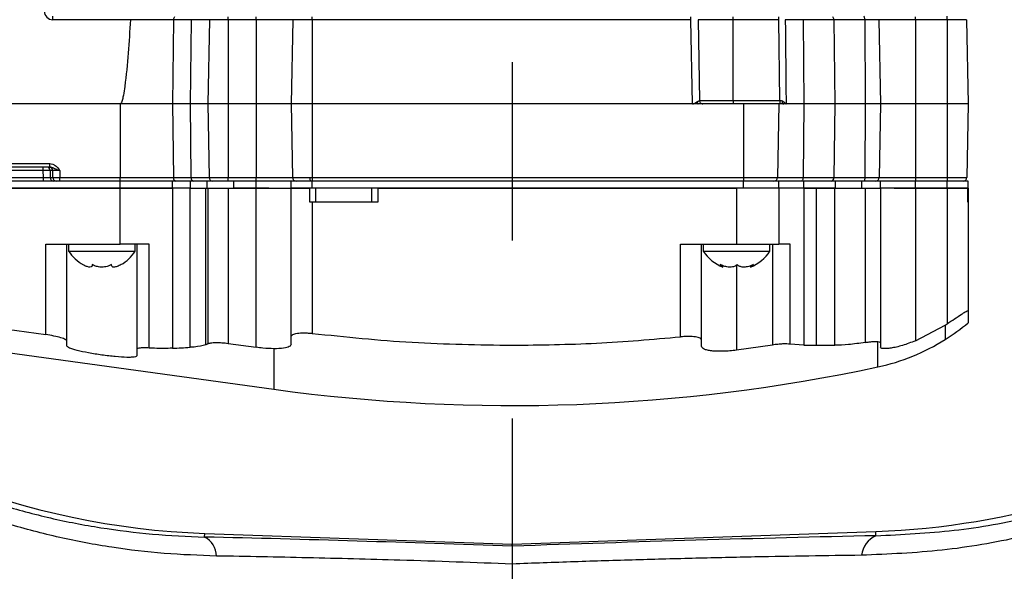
# Model space of a CAD drawing. Extents: x 0 to 8410, y 0 to 5940.
# Tile 85 of 110: x 5621 to 5761, y 4604 to 4683. Entities that reach past the tile are written whole.
import ezdxf

# ---------------------------------------------------------------- set-up
doc = ezdxf.new("R2010")
doc.units = 0
doc.header["$LTSCALE"] = 10
doc.linetypes.add('CENTERX2', pattern=[20.32, 12.7, -2.54, 2.54, -2.54])
doc.layers.get('0').update_dxf_attribs({"linetype": 'CONTINUOUS'})
doc.styles.add('SLDTEXTSTYLE0', font='TXT', dxfattribs={"width": 0.605})
doc.dimstyles.new('SLDDIMSTYLE12', dxfattribs={"dimtxt": 50, "dimasz": 50, "dimexe": 0, "dimexo": 0.0625, "dimgap": 12.5, "dimtad": 1, "dimdec": 1, "dimrnd": 1e-09, "dimzin": 12, "dimtxsty": 'SLDTEXTSTYLE0', "dimsah": 1, "dimcen": 0.09, "dimazin": 3, "dimtfac": 1, "dimtofl": 0, "dimtmove": 0, "dimatfit": 3, "dimtolj": 1, "dimtzin": 12})

# ---------------------------------------------------------------- blocks, each defined once
blk = doc.blocks.new('_D_20')
at = {"color": 7, "linetype": 'CONTINUOUS'}
for p, q in [((5434.08, 4679.45), (5434.08, 5337.99)), ((5691.08, 5255.51), (5691.08, 5337.99)), ((5434.08, 5322.99), (5691.08, 5322.99))]:
    blk.add_line(p, q, dxfattribs=at)
for points in [[(5434.08, 5322.99), (5484.08, 5315.49), (5484.08, 5330.49)], [(5691.08, 5322.99), (5641.08, 5330.49), (5641.08, 5315.49)]]:
    blk.add_solid(points, dxfattribs=at)
at = {"color": 7, "linetype": 'CONTINUOUS', "insert": (5505.29, 5387.45), "char_height": 50, "attachment_point": 1, "style": 'SLDTEXTSTYLE0'}
blk.add_mtext('257', dxfattribs=at)

msp = doc.modelspace()

# ---------------------------------------------------------------- linework, layer by layer
at = {"color": 7, "linetype": 'CENTERX2'}
msp.add_line((5691.080933, 5235.505024), (5691.080933, 4186.587452), dxfattribs=at)
at = {"color": 8, "linetype": 'CONTINUOUS'}
for p, q in [((5625.599769, 4682.75732), (5625.599769, 4683.252873)), ((5636.638158, 4682.75732), (5625.599769, 4682.75732)), ((5642.78903, 4682.761612), (5636.638296, 4682.761612)), ((5642.78903, 4682.761612), (5642.632795, 4670.752945)), ((5645.295688, 4682.761612), (5642.78903, 4682.761612)), ((5645.295688, 4682.761612), (5645.147563, 4670.752945)), ((5647.898891, 4682.761612), (5645.295688, 4682.761612)), ((5647.898891, 4682.761612), (5647.697319, 4670.752945)), ((5650.582248, 4682.761612), (5647.898891, 4682.761612)), ((5650.582248, 4682.761612), (5650.582248, 4683.152976)), ((5650.582248, 4682.761612), (5650.582248, 4670.752945)), ((5654.580933, 4682.761612), (5650.582248, 4682.761612)), ((5654.580933, 4682.761612), (5654.580933, 4683.152976)), ((5654.580933, 4682.761612), (5654.580933, 4670.752945)), ((5659.790547, 4682.761612), (5654.580933, 4682.761612)), ((5662.580933, 4682.761612), (5659.790547, 4682.761612)), ((5662.580933, 4682.761612), (5662.580933, 4683.152976)), ((5662.580933, 4682.761612), (5662.580933, 4670.752945)), ((5716.571472, 4682.761612), (5662.580933, 4682.761612)), ((5716.571472, 4682.761612), (5716.571472, 4683.152976)), ((5716.781085, 4670.752945), (5716.571472, 4682.761612)), ((5722.580933, 4682.761612), (5717.571319, 4682.761612)), ((5722.580933, 4682.761612), (5722.580933, 4683.152976)), ((5722.580933, 4671.244206), (5722.580933, 4682.761612)), ((5729.118136, 4682.761612), (5722.580933, 4682.761612)), ((5729.118136, 4682.761612), (5729.118136, 4683.152976)), ((5729.241424, 4671.244206), (5729.118136, 4682.761612)), ((5732.546781, 4682.761612), (5730.006785, 4682.761612)), ((5732.546781, 4682.761612), (5732.680933, 4670.752945)), ((5736.923077, 4682.761612), (5732.546781, 4682.761612)), ((5736.923077, 4682.761612), (5737.071389, 4670.752945)), ((5741.346338, 4682.761612), (5736.923077, 4682.761612)), ((5741.346338, 4682.761612), (5741.403834, 4670.752945)), ((5743.37132, 4682.761612), (5741.346338, 4682.761612)), ((5748.580934, 4682.761612), (5743.37132, 4682.761612)), ((5748.580934, 4682.761612), (5748.580934, 4683.152976)), ((5748.580934, 4682.761612), (5748.580934, 4670.752945)), ((5753.080932, 4682.761612), (5748.580934, 4682.761612)), ((5753.080932, 4682.761612), (5753.080932, 4683.252873)), ((5753.080932, 4682.761612), (5753.080932, 4670.752945)), ((5755.871323, 4682.761612), (5753.080932, 4682.761612)), ((5635.179234, 4670.752945), (5635.179234, 4660.244169)), ((5642.632795, 4670.752945), (5642.769513, 4660.244169)), ((5645.147563, 4670.752945), (5645.277185, 4660.244169)), ((5647.697319, 4670.752945), (5647.873712, 4660.244169)), ((5650.582248, 4670.752945), (5650.582248, 4660.244169)), ((5654.580933, 4670.752945), (5654.580933, 4660.244169)), ((5662.580933, 4670.752945), (5662.580933, 4660.244169)), ((5717.772358, 4671.244206), (5722.580933, 4671.244206)), ((5722.580933, 4671.244206), (5722.580933, 4670.752945)), ((5722.580933, 4671.244206), (5729.241424, 4671.244206)), ((5724.080932, 4670.752945), (5724.080932, 4660.244169)), ((5732.680933, 4670.752945), (5732.563538, 4660.244169)), ((5737.071389, 4670.752945), (5736.941603, 4660.244169)), ((5741.403834, 4670.752945), (5741.35352, 4660.244169)), ((5748.580934, 4670.752945), (5748.580934, 4660.244169)), ((5753.080932, 4670.752945), (5753.080932, 4660.244169)), ((5617.000428, 4662.244144), (5625.161437, 4662.244144)), ((5625.161437, 4661.752882), (5625.161437, 4662.244144)), ((5624.219862, 4661.261621), (5617.942003, 4661.261621)), ((5624.219862, 4661.261621), (5624.219862, 4661.752882)), ((5624.234763, 4660.244169), (5624.219862, 4661.261621)), ((5625.5846, 4661.261621), (5625.204523, 4661.261621)), ((5625.204523, 4661.261621), (5625.219424, 4660.244169)), ((5625.599501, 4660.244169), (5625.5846, 4661.261621)), ((5626.569261, 4661.261621), (5626.584162, 4660.244169)), ((5617.927102, 4660.244169), (5624.234763, 4660.244169)), ((5624.234763, 4659.752908), (5624.234763, 4660.244169)), ((5625.219424, 4660.244169), (5625.599501, 4660.244169)), ((5626.584162, 4660.244169), (5635.179234, 4660.244169)), ((5626.584162, 4659.752908), (5626.584162, 4660.244169)), ((5635.179234, 4660.244169), (5642.769513, 4660.244169)), ((5635.179234, 4659.752908), (5635.179234, 4660.244169)), ((5635.179252, 4658.75298), (5635.179252, 4659.752908)), ((5642.632813, 4658.75298), (5642.632813, 4659.752908)), ((5642.769513, 4660.244169), (5645.277185, 4660.244169)), ((5645.234724, 4658.75298), (5645.234724, 4659.752908)), ((5645.277185, 4660.244169), (5647.873712, 4660.244169)), ((5647.609671, 4658.75298), (5647.609671, 4659.752908)), ((5647.873712, 4660.244169), (5650.582248, 4660.244169)), ((5650.582248, 4660.244169), (5654.580933, 4660.244169)), ((5650.582248, 4659.752908), (5650.582248, 4660.244169)), ((5651.380957, 4658.75298), (5651.380957, 4659.752908)), ((5654.580933, 4660.244169), (5659.764362, 4660.244169)), ((5654.580933, 4659.752908), (5654.580933, 4660.244169)), ((5654.580959, 4658.75298), (5654.580959, 4659.752908)), ((5659.764362, 4660.244169), (5662.248372, 4660.244169)), ((5662.248372, 4660.244169), (5662.580933, 4660.244169)), ((5662.580933, 4660.244169), (5724.080932, 4660.244169)), ((5662.580933, 4660.244169), (5662.580933, 4659.752908)), ((5662.580964, 4658.75298), (5662.580964, 4659.752908)), ((5724.080932, 4660.244169), (5728.897502, 4660.244169)), ((5724.080932, 4660.244169), (5724.080932, 4659.752908)), ((5724.080966, 4658.75298), (5724.080966, 4659.752908)), ((5728.897502, 4660.244169), (5732.563538, 4660.244169)), ((5732.563538, 4660.244169), (5736.941603, 4660.244169)), ((5732.680955, 4658.75298), (5732.680955, 4659.752908)), ((5736.941603, 4660.244169), (5741.35352, 4660.244169)), ((5737.158314, 4658.75298), (5737.158314, 4659.752908)), ((5740.914148, 4658.75298), (5740.914148, 4659.752908)), ((5741.35352, 4660.244169), (5743.397501, 4660.244169)), ((5743.397501, 4660.244169), (5748.580934, 4660.244169)), ((5748.580934, 4660.244169), (5748.580934, 4659.752908)), ((5748.580934, 4660.244169), (5753.080932, 4660.244169)), ((5748.580949, 4658.75298), (5748.580949, 4659.752908)), ((5753.080932, 4660.244169), (5755.897504, 4660.244169)), ((5753.080932, 4660.244169), (5753.080932, 4659.752908)), ((5753.080947, 4658.75298), (5753.080947, 4659.752908)), ((5635.179234, 4650.752964), (5635.179234, 4658.75298)), ((5647.397437, 4636.420074), (5647.397437, 4658.75298)), ((5647.697282, 4658.75298), (5647.697282, 4636.561933)), ((5650.582214, 4658.75298), (5650.582214, 4636.619749)), ((5654.580915, 4636.056128), (5654.580915, 4658.75298)), ((5723.080934, 4658.75298), (5723.080934, 4650.752964)), ((5732.680933, 4658.75298), (5732.680933, 4636.350694)), ((5741.403812, 4658.75298), (5741.403812, 4636.743608)), ((5748.580915, 4658.75298), (5748.580915, 4636.993589)), ((5753.080932, 4658.75298), (5753.080932, 4639.410319)), ((5662.580914, 4656.752887), (5662.580914, 4638.039055)), ((5624.580895, 4637.864056), (5624.580895, 4650.752964)), ((5639.3267, 4635.955873), (5639.3267, 4650.752964)), ((5715.080896, 4637.546721), (5715.080896, 4650.752964)), ((5728.209377, 4650.752964), (5728.209377, 4636.383357)), ((5730.718189, 4636.485877), (5730.718189, 4650.752964)), ((5723.080897, 4647.772136), (5723.080897, 4635.650101)), ((5752.807514, 4639.234843), (5752.807514, 4637.16382)), ((5657.080938, 4635.850134), (5657.080938, 4630.075636)), ((5743.232341, 4633.252921), (5743.232341, 4636.870327)), ((5647.22417, 4609.009686), (5647.241988, 4609.519901)), ((5742.941228, 4609.187903), (5742.919878, 4609.799328))]:
    msp.add_line(p, q, dxfattribs=at)
at = {"color": 7, "linetype": 'CONTINUOUS'}
for p, q in [((5636.638296, 4682.761612), (5636.638158, 4682.75732)), ((5659.790547, 4682.761612), (5659.580932, 4670.752945)), ((5717.571319, 4682.761612), (5717.772358, 4671.244206)), ((5743.37132, 4682.761612), (5743.580931, 4670.752945)), ((5755.871323, 4682.761612), (5756.08093, 4670.752945)), ((5635.179234, 4670.752945), (5608.619933, 4670.752945)), ((5642.632795, 4670.752945), (5635.179234, 4670.752945)), ((5645.147563, 4670.752945), (5642.632795, 4670.752945)), ((5647.697319, 4670.752945), (5645.147563, 4670.752945)), ((5650.582248, 4670.752945), (5647.697319, 4670.752945)), ((5654.580933, 4670.752945), (5650.582248, 4670.752945)), ((5659.580932, 4670.752945), (5654.580933, 4670.752945)), ((5662.580933, 4670.752945), (5659.580932, 4670.752945)), ((5659.580932, 4670.752945), (5659.764362, 4660.244169)), ((5716.781085, 4670.752945), (5662.580933, 4670.752945)), ((5717.613955, 4670.752945), (5716.781085, 4670.752945)), ((5724.080932, 4670.752945), (5717.613955, 4670.752945)), ((5729.080931, 4670.752945), (5724.080932, 4670.752945)), ((5729.080931, 4670.752945), (5728.897502, 4660.244169)), ((5729.752728, 4670.752945), (5729.080931, 4670.752945)), ((5730.140613, 4670.752945), (5729.752728, 4670.752945)), ((5732.680933, 4670.752945), (5730.140613, 4670.752945)), ((5737.071389, 4670.752945), (5732.680933, 4670.752945)), ((5741.403834, 4670.752945), (5737.071389, 4670.752945)), ((5743.580931, 4670.752945), (5741.403834, 4670.752945)), ((5743.580931, 4670.752945), (5743.397501, 4660.244169)), ((5748.580934, 4670.752945), (5743.580931, 4670.752945)), ((5753.080932, 4670.752945), (5748.580934, 4670.752945)), ((5756.08093, 4670.752945), (5753.080932, 4670.752945)), ((5756.08093, 4670.752945), (5755.897504, 4660.244169)), ((5625.161437, 4661.752882), (5617.000428, 4661.752882)), ((5635.179252, 4659.752908), (5614.080955, 4659.752908)), ((5642.632813, 4659.752908), (5635.179252, 4659.752908)), ((5645.234724, 4659.752908), (5642.632813, 4659.752908)), ((5647.609671, 4659.752908), (5645.234724, 4659.752908)), ((5651.380957, 4659.752908), (5647.609671, 4659.752908)), ((5654.580959, 4659.752908), (5651.380957, 4659.752908)), ((5659.580962, 4659.752908), (5654.580959, 4659.752908)), ((5659.580962, 4658.75298), (5659.580962, 4659.752908)), ((5662.580964, 4659.752908), (5659.580962, 4659.752908)), ((5724.080966, 4659.752908), (5662.580964, 4659.752908)), ((5729.080961, 4659.752908), (5724.080966, 4659.752908)), ((5729.080961, 4658.75298), (5729.080961, 4659.752908)), ((5732.680955, 4659.752908), (5729.080961, 4659.752908)), ((5737.158314, 4659.752908), (5732.680955, 4659.752908)), ((5740.914148, 4659.752908), (5737.158314, 4659.752908)), ((5743.580953, 4659.752908), (5740.914148, 4659.752908)), ((5743.58095, 4658.75298), (5743.58095, 4659.752908)), ((5748.580949, 4659.752908), (5743.58095, 4659.752908)), ((5743.580953, 4658.75298), (5743.580953, 4659.752908)), ((5753.080947, 4659.752908), (5748.580949, 4659.752908)), ((5756.080945, 4659.752908), (5753.080947, 4659.752908)), ((5756.080945, 4658.75298), (5756.080945, 4659.752908)), ((5635.179252, 4658.75298), (5614.080955, 4658.75298)), ((5614.295264, 4658.75298), (5635.179234, 4658.75298)), ((5635.179234, 4658.75298), (5642.632795, 4658.75298)), ((5642.632813, 4658.75298), (5635.179252, 4658.75298)), ((5642.632795, 4658.75298), (5642.632795, 4635.917368)), ((5642.632795, 4658.75298), (5642.632813, 4658.75298)), ((5645.234724, 4658.75298), (5642.632813, 4658.75298)), ((5645.147563, 4636.056008), (5645.147563, 4658.75298)), ((5645.147563, 4658.75298), (5647.397437, 4658.75298)), ((5647.397437, 4658.75298), (5647.697282, 4658.75298)), ((5647.697282, 4658.75298), (5650.582214, 4658.75298)), ((5650.582214, 4658.75298), (5654.580915, 4658.75298)), ((5654.580959, 4658.75298), (5651.380957, 4658.75298)), ((5654.580915, 4658.75298), (5659.580913, 4658.75298)), ((5656.37719, 4658.75298), (5654.580959, 4658.75298)), ((5659.580913, 4637.620153), (5659.580913, 4658.75298)), ((5659.580913, 4658.75298), (5662.226713, 4658.75298)), ((5662.580964, 4658.75298), (5659.580962, 4658.75298)), ((5662.226713, 4656.752887), (5662.226713, 4658.75298)), ((5662.226713, 4658.75298), (5662.226723, 4658.75298)), ((5724.080966, 4658.75298), (5662.580964, 4658.75298)), ((5663.080932, 4656.752887), (5663.080932, 4658.75298)), ((5671.080933, 4656.752887), (5671.080933, 4658.75298)), ((5671.941158, 4658.75298), (5671.94117, 4658.75298)), ((5671.94117, 4658.75298), (5671.94117, 4656.752887)), ((5671.94117, 4658.75298), (5723.080934, 4658.75298)), ((5729.080961, 4658.75298), (5724.080966, 4658.75298)), ((5729.080931, 4658.75298), (5729.080931, 4650.752964)), ((5732.680955, 4658.75298), (5729.080961, 4658.75298)), ((5732.680933, 4658.75298), (5734.414266, 4658.75298)), ((5737.158314, 4658.75298), (5732.680955, 4658.75298)), ((5734.414266, 4658.75298), (5734.414266, 4636.350694)), ((5734.414266, 4658.75298), (5737.071351, 4658.75298)), ((5737.071351, 4636.350694), (5737.071351, 4658.75298)), ((5737.071351, 4658.75298), (5741.403812, 4658.75298)), ((5741.403812, 4658.75298), (5743.580912, 4658.75298)), ((5743.580912, 4658.75298), (5743.580912, 4636.707726)), ((5748.580949, 4658.75298), (5743.58095, 4658.75298)), ((5745.526017, 4658.75298), (5748.580915, 4658.75298)), ((5748.580915, 4658.75298), (5753.080932, 4658.75298)), ((5753.080947, 4658.75298), (5748.580949, 4658.75298)), ((5753.080932, 4658.75298), (5756.059949, 4658.75298)), ((5756.080945, 4658.75298), (5753.080947, 4658.75298)), ((5756.059949, 4656.752887), (5756.059949, 4658.75298)), ((5756.08093, 4658.75298), (5756.08093, 4656.752887)), ((5662.580914, 4656.752887), (5662.226713, 4656.752887)), ((5671.94117, 4656.752887), (5662.580914, 4656.752887)), ((5756.08093, 4656.752887), (5756.059949, 4656.752887)), ((5756.08093, 4656.752887), (5756.08093, 4641.254129)), ((5624.580895, 4650.752964), (5635.179234, 4650.752964)), ((5627.580893, 4636.964979), (5627.580893, 4650.752964)), ((5627.830898, 4650.752964), (5627.830898, 4649.752917)), ((5627.830898, 4649.752917), (5632.580896, 4649.752917)), ((5632.580896, 4649.752917), (5637.330894, 4649.752917)), ((5639.3267, 4650.752964), (5635.179234, 4650.752964)), ((5637.330894, 4649.752917), (5637.330894, 4650.752964)), ((5637.580895, 4650.752964), (5637.580895, 4635.754051)), ((5715.080896, 4650.752964), (5723.080934, 4650.752964)), ((5718.080896, 4637.072625), (5718.080896, 4650.752964)), ((5718.330895, 4650.752964), (5718.330895, 4649.752917)), ((5718.330895, 4649.752917), (5727.830895, 4649.752917)), ((5727.830895, 4649.752917), (5727.830895, 4650.752964)), ((5721.112943, 4647.486868), (5721.112943, 4647.700491)), ((5725.048849, 4647.679749), (5725.048849, 4647.486868)), ((5614.295264, 4639.300408), (5624.580895, 4637.864056)), ((5748.580915, 4636.993589), (5752.807514, 4639.234843)), ((5752.807514, 4639.234843), (5753.080932, 4639.410319)), ((5602.716458, 4637.563529), (5657.080938, 4630.075636)), ((5627.580893, 4636.249723), (5627.580893, 4636.964979)), ((5659.580913, 4636.503043), (5659.580913, 4637.620153)), ((5718.080896, 4636.197987), (5718.080896, 4637.072625)), ((5637.580895, 4635.754051), (5637.580895, 4634.860339)), ((5647.697282, 4636.561933), (5647.397437, 4636.420074)), ((5650.582214, 4636.619749), (5654.580915, 4636.056128)), ((5728.209377, 4636.383357), (5723.080897, 4635.650101)), ((5732.680933, 4636.350694), (5730.718226, 4636.485877)), ((5732.680933, 4636.350694), (5734.414266, 4636.350694)), ((5734.414266, 4636.350694), (5737.071351, 4636.350694)), ((5743.580912, 4636.707726), (5743.580912, 4636.069956)), ((5647.241988, 4609.519901), (5691.080933, 4607.989016)), ((5691.080933, 4607.989016), (5742.919878, 4609.799328)), ((5691.080933, 4607.700648), (5691.080933, 4607.989016))]:
    msp.add_line(p, q, dxfattribs=at)
at = {"color": 8, "linetype": 'CONTINUOUS', "flags": 128}
for points in [[(5730.006785, 4682.761612), (5730.023501, 4681.253376), (5730.112587, 4673.25491), (5730.140613, 4670.752945)], [(5741.346338, 4682.761612), (5741.343298, 4682.857933), (5741.335222, 4682.95032), (5741.322407, 4683.035197), (5741.305337, 4683.109584), (5741.284658, 4683.1705), (5741.261141, 4683.21568), (5741.235671, 4683.243575), (5741.20921, 4683.252873)], [(5732.563538, 4660.244169), (5732.556448, 4660.147848), (5732.537598, 4660.05558), (5732.507699, 4659.970584), (5732.467876, 4659.896317), (5732.419622, 4659.835401), (5732.364752, 4659.790101), (5732.30533, 4659.762325), (5732.243587, 4659.752908)], [(5741.35352, 4660.244169), (5741.35048, 4660.147848), (5741.342404, 4660.05558), (5741.329589, 4659.970584), (5741.31252, 4659.896317), (5741.291841, 4659.835401), (5741.268323, 4659.790101), (5741.242853, 4659.762325), (5741.216389, 4659.752908)]]:
    msp.add_lwpolyline(points, dxfattribs=at)
at = {"color": 8, "linetype": 'CONTINUOUS'}
for centre, radius, start, end in [((5625.599767, 4684.007288), 1.25, 181, 270), ((5643.345949, 4682.772984), 0.557035, 135.93791338, 181.1697937), ((5736.351136, 4682.775442), 0.572109, 358.61484643, 42.28498157), ((5624.708573, 4661.256923), 0.495972, 0.54268929, 89.58230448), ((5625.088657, 4661.25693), 0.495965, 0.54184171, 89.58228499), ((5625.715489, 4660.248981), 0.496088, 180.55578738, 269.56833932), ((5626.095573, 4660.248989), 0.496095, 180.55663502, 269.56835875), ((5643.21493, 4660.19507), 0.448115, 173.70960449, 260.6510783), ((5645.71695, 4660.187759), 0.443368, 172.69040866, 258.75161727), ((5648.364015, 4660.243119), 0.490304, 179.87723538, 268.88344876), ((5663.326907, 4660.124583), 1.085144, 173.6729799, 200.0300075), ((5736.50172, 4660.187922), 0.443465, 281.20359233, 7.28682475), ((5645.626385, 4606.117144), 3.3045, 3.15863945, 61.08457171), ((5744.32103, 4606.012464), 3.462264, 113.48605674, 173.4688405)]:
    msp.add_arc(centre, radius, start, end, dxfattribs=at)
at = {"color": 7, "linetype": 'CONTINUOUS'}
for centre, radius, start, end in [((5660.264287, 4660.252925), 0.5, 181, 270), ((5728.397578, 4660.252925), 0.5, 270, 359), ((5742.897578, 4660.252925), 0.5, 270, 359), ((5755.397578, 4660.252925), 0.5, 270, 359), ((5632.84573, 4653.047077), 6, 213.30017696, 241.04858119), ((5632.316062, 4653.047077), 6, 299.79906587, 326.69982304), ((5723.34573, 4653.047077), 6, 213.30017696, 248.0654022), ((5722.816062, 4653.047077), 6, 291.98758393, 326.69982304), ((5736.846159, 4662.565323), 30, 302.1437435, 309.87816923), ((5651.080933, 4719.452925), 110, 228.43468752, 268), ((5737.16358, 4661.788176), 29.173454, 282.00654483, 302.42795443), ((5691.080937, 4877.752886), 250, 262.18355099, 282.04065045), ((5739.080933, 4719.732291), 110, 272, 301.96401055)]:
    msp.add_arc(centre, radius, start, end, dxfattribs=at)
at = {"color": 8, "linetype": 'CONTINUOUS'}
for centre, major_axis, ratio, start_param, end_param in [((5624.219735, 4661.252925), (1, 0.007322), 0.0087247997, 0.1745968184, 1.5706046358), ((5626.569642, 4661.252925), (1.000215, -0.007324), 0.0087210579, 1.5712435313, 2.9672513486), ((5624.234382, 4660.252925), (1.000215, -0.007324), 0.0087210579, 4.7128361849, 6.1088440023), ((5626.584289, 4660.252925), (1, 0.007322), 0.0087247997, 3.3161894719, 4.7121972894), ((5691.690478, 4598.208099), (184.82566, -6.706164), 0.0511733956, 1.5759510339, 1.8156213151), ((5690.471387, 4598.208099), (184.82566, 6.706164), 0.0511733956, 1.2810932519, 1.5656416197)]:
    msp.add_ellipse(centre, major_axis=major_axis, ratio=ratio, start_param=start_param, end_param=end_param, dxfattribs=at)
at = {"color": 7, "linetype": 'CONTINUOUS'}
msp.add_ellipse((5631.746527, 4877.752925), major_axis=(0, 242.104334), ratio=0.954556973, start_param=3.1887159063, end_param=3.1996126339, dxfattribs=at)
for points, knots in [([(5636.638158, 4682.75732), (5636.542436, 4681.16745), (5636.351037, 4677.988456), (5636.006258, 4674.404816), (5635.697473, 4672.200764), (5635.517284, 4671.402753), (5635.415085, 4670.973125), (5635.261462, 4670.788461), (5635.222117, 4670.759928), (5635.192061, 4670.753257), (5635.180497, 4670.752976), (5635.179234, 4670.752945)], [0, 0, 0, 0, 0.392255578, 0.7843272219, 0.8884766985, 0.9381123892, 0.9880402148, 0.9925712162, 0.9971496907, 0.9996887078, 1, 1, 1, 1]), ([(5716.781085, 4670.752945), (5716.826921, 4670.762489), (5716.948666, 4670.787838), (5717.167728, 4670.910752), (5717.320755, 4670.999194), (5717.416112, 4671.054306)], [0, 0, 0, 0, 0.1853776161, 0.4923769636, 1, 1, 1, 1]), ([(5717.772358, 4671.244206), (5717.780822, 4671.179526), (5717.797744, 4671.050217), (5717.913877, 4670.888205), (5718.077879, 4670.774923), (5718.207486, 4670.76027), (5718.272281, 4670.752945)], [0, 0, 0, 0, 0.2500781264, 0.4999604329, 0.7500093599, 1, 1, 1, 1]), ([(5729.600006, 4671.170893), (5729.658055, 4671.142714), (5729.7167, 4671.114246), (5729.771321, 4671.067674), (5729.785675, 4671.056563), (5729.836965, 4671.013056), (5729.9386, 4670.922296), (5730.036517, 4670.826237), (5730.106756, 4670.764198), (5730.130655, 4670.756255), (5730.140613, 4670.752945)], [0, 0, 0, 0, 0.2455392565, 0.2480586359, 0.2668391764, 0.3179642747, 0.509215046, 0.8192653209, 0.9246905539, 1, 1, 1, 1]), ([(5729.709693, 4670.759978), (5729.724472, 4670.759042), (5729.75547, 4670.757077), (5729.782208, 4670.754364), (5729.796198, 4670.752945)], [0, 0, 0, 0, 0.4767354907, 1, 1, 1, 1]), ([(5723.080934, 4650.752964), (5723.867149, 4650.752964), (5725.439563, 4650.752964), (5727.422944, 4650.752964), (5728.810303, 4650.752964), (5728.990725, 4650.752964), (5729.080931, 4650.752964)], [0, 0, 0, 0, 0.2500021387, 0.4999992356, 0.75001299, 1, 1, 1, 1]), ([(5730.718226, 4650.752964), (5730.245052, 4650.752964), (5729.298755, 4650.752964), (5729.153537, 4650.752964), (5729.080931, 4650.752964)], [0, 0, 0, 0, 0.5000276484, 1, 1, 1, 1]), ([(5631.205895, 4647.859516), (5631.202214, 4647.755913), (5631.194795, 4647.547063), (5630.924656, 4647.448976), (5630.508759, 4647.529275), (5630.125329, 4647.69381), (5629.894608, 4647.823659), (5629.830894, 4647.859516)], [0, 0, 0, 0, 0.2469062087, 0.4977275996, 0.7104241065, 0.9200340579, 1, 1, 1, 1]), ([(5633.955897, 4647.859516), (5633.755751, 4647.755913), (5633.352282, 4647.547062), (5632.622866, 4647.448978), (5631.944223, 4647.529269), (5631.489402, 4647.693827), (5631.267249, 4647.823659), (5631.205895, 4647.859516)], [0, 0, 0, 0, 0.2469205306, 0.4977589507, 0.7104378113, 0.9200292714, 1, 1, 1, 1]), ([(5635.330894, 4647.859516), (5635.134439, 4647.755915), (5634.738478, 4647.547103), (5634.278992, 4647.448969), (5634.016352, 4647.529277), (5633.944966, 4647.693803), (5633.953532, 4647.823658), (5633.955897, 4647.859516)], [0, 0, 0, 0, 0.2469545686, 0.4977452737, 0.7104397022, 0.9200418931, 1, 1, 1, 1]), ([(5723.152847, 4647.859516), (5723.030066, 4647.755914), (5722.782567, 4647.547075), (5722.193735, 4647.448972), (5721.554993, 4647.529283), (5721.069383, 4647.693824), (5720.808238, 4647.823659), (5720.736117, 4647.859516)], [0, 0, 0, 0, 0.2469453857, 0.4977880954, 0.710435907, 0.9200301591, 1, 1, 1, 1]), ([(5720.736117, 4647.859516), (5720.838418, 4647.759276), (5721.044651, 4647.557194), (5721.149809, 4647.450124), (5721.106343, 4647.483011), (5721.103137, 4647.485437)], [0, 0, 0, 0, 0.4768977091, 0.9614079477, 1, 1, 1, 1]), ([(5725.497627, 4647.859516), (5725.268805, 4647.755914), (5724.807543, 4647.54707), (5724.12854, 4647.448972), (5723.596063, 4647.529287), (5723.302466, 4647.69381), (5723.185223, 4647.823659), (5723.152847, 4647.859516)], [0, 0, 0, 0, 0.2469214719, 0.4977469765, 0.7104184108, 0.9200328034, 1, 1, 1, 1]), ([(5725.05897, 4647.485676), (5725.079028, 4647.49937), (5725.120975, 4647.528007), (5725.314698, 4647.694484), (5725.458043, 4647.823805), (5725.497627, 4647.859516)], [0, 0, 0, 0, 0.3987957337, 0.833981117, 1, 1, 1, 1]), ([(5753.080932, 4639.410319), (5753.441549, 4639.645902), (5754.162428, 4640.116836), (5754.986042, 4640.668348), (5755.518212, 4641.011291), (5755.831929, 4641.199429), (5756.041325, 4641.298162), (5756.06784, 4641.268684), (5756.08093, 4641.254129)], [0, 0, 0, 0, 0.249886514, 0.499525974, 0.6313923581, 0.749887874, 0.8765148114, 1, 1, 1, 1]), ([(5756.08093, 4641.254129), (5756.08093, 4640.75507), (5756.08093, 4639.756954), (5756.08093, 4639.614397), (5756.08093, 4639.543119)], [0, 0, 0, 0, 0.5000018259, 1, 1, 1, 1]), ([(5627.580893, 4636.964979), (5627.535251, 4637.032574), (5627.443952, 4637.167786), (5626.752287, 4637.423485), (5625.766755, 4637.675376), (5624.97616, 4637.801166), (5624.580895, 4637.864056)], [0, 0, 0, 0, 0.2499699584, 0.500016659, 0.7500286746, 1, 1, 1, 1]), ([(5659.580913, 4637.620153), (5659.623608, 4637.714611), (5659.708968, 4637.903464), (5660.283697, 4638.052848), (5660.891112, 4638.111247), (5661.416573, 4638.121789), (5661.986903, 4638.100699), (5662.381626, 4638.059736), (5662.580914, 4638.039055)], [0, 0, 0, 0, 0.2494957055, 0.4988298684, 0.6249582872, 0.7494155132, 0.8734846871, 1, 1, 1, 1]), ([(5662.580914, 4638.039055), (5667.318417, 4637.546631), (5676.793421, 4636.561784), (5686.318432, 4636.421057), (5691.080937, 4636.350694)], [0, 0, 0, 0, 0.50000008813, 1, 1, 1, 1]), ([(5691.080937, 4636.350694), (5695.088379, 4636.400573), (5703.103262, 4636.500331), (5711.088352, 4637.197924), (5715.080896, 4637.546721)], [0, 0, 0, 0, 0.5000001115, 1, 1, 1, 1]), ([(5718.080896, 4637.072625), (5718.038145, 4637.167653), (5717.952663, 4637.357661), (5717.378714, 4637.517292), (5716.771785, 4637.587148), (5716.246079, 4637.607446), (5715.675685, 4637.597267), (5715.280102, 4637.56365), (5715.080896, 4637.546721)], [0, 0, 0, 0, 0.2494890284, 0.4988504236, 0.6252769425, 0.7494234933, 0.8738151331, 1, 1, 1, 1]), ([(5748.580915, 4636.993589), (5747.955031, 4636.748161), (5747.014669, 4636.379416), (5745.849283, 4636.07963), (5745.073708, 4635.930178), (5744.424899, 4635.861271), (5743.949088, 4635.866283), (5743.639306, 4635.93349), (5743.600699, 4636.023714), (5743.580912, 4636.069956)], [0, 0, 0, 0, 0.2498386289, 0.3753712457, 0.5002806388, 0.6231464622, 0.7503571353, 0.8720535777, 1, 1, 1, 1]), ([(5632.580896, 4634.946766), (5631.924226, 4635.04608), (5630.610822, 4635.244718), (5628.964207, 4635.604689), (5627.808485, 4635.961776), (5627.656754, 4636.153745), (5627.580893, 4636.249723)], [0, 0, 0, 0, 0.2499864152, 0.4999976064, 0.7500161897, 1, 1, 1, 1]), ([(5639.3267, 4635.955873), (5639.076777, 4635.96698), (5638.576861, 4635.989197), (5638.021139, 4635.955612), (5637.650135, 4635.879256), (5637.603975, 4635.795786), (5637.580895, 4635.754051)], [0, 0, 0, 0, 0.2499618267, 0.4999923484, 0.7499936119, 1, 1, 1, 1]), ([(5642.632795, 4635.917368), (5641.830657, 4635.895982), (5640.820423, 4635.869047), (5639.581835, 4635.941042), (5639.3267, 4635.955873)], [0, 0, 0, 0, 0.7940112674, 1, 1, 1, 1]), ([(5647.397437, 4636.420074), (5646.913758, 4636.289036), (5646.303598, 4636.123734), (5645.346053, 4636.067637), (5645.147563, 4636.056008)], [0, 0, 0, 0, 0.7927100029, 1, 1, 1, 1]), ([(5647.697282, 4636.561933), (5647.818401, 4636.609873), (5648.06072, 4636.705786), (5648.785728, 4636.756744), (5649.657039, 4636.7327), (5650.282975, 4636.656282), (5650.582214, 4636.619749)], [0, 0, 0, 0, 0.2571527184, 0.5144786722, 0.7678883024, 1, 1, 1, 1]), ([(5657.080938, 4635.850134), (5656.578253, 4635.869425), (5655.776926, 4635.900176), (5654.905632, 4636.013787), (5654.580915, 4636.056128)], [0, 0, 0, 0, 0.6273164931, 1, 1, 1, 1]), ([(5659.580913, 4636.503043), (5659.525736, 4636.378989), (5659.415323, 4636.130752), (5658.545828, 4635.884936), (5657.5819, 4635.862036), (5657.080938, 4635.850134)], [0, 0, 0, 0, 0.32423170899, 0.64879711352, 1, 1, 1, 1]), ([(5723.080897, 4635.650101), (5722.749007, 4635.610903), (5722.093237, 4635.533452), (5721.143652, 4635.480489), (5720.270731, 4635.478049), (5719.508781, 4635.529461), (5718.887031, 4635.633195), (5718.255444, 4635.828845), (5718.150372, 4636.051056), (5718.080896, 4636.197987)], [0, 0, 0, 0, 0.126669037, 0.2502816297, 0.3749522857, 0.5005438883, 0.6232026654, 0.7508526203, 1, 1, 1, 1]), ([(5730.718189, 4636.485877), (5730.566569, 4636.504034), (5730.264992, 4636.540147), (5729.647665, 4636.53428), (5728.953125, 4636.486469), (5728.46054, 4636.418178), (5728.209377, 4636.383357)], [0, 0, 0, 0, 0.2513658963, 0.4999730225, 0.7450422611, 1, 1, 1, 1]), ([(5741.403812, 4636.743608), (5740.592841, 4636.629014), (5738.992464, 4636.402873), (5737.705944, 4636.36793), (5737.071351, 4636.350694)], [0, 0, 0, 0, 0.5067373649, 1, 1, 1, 1]), ([(5741.403812, 4636.743608), (5741.5965, 4636.771869), (5741.975406, 4636.827444), (5742.480329, 4636.874003), (5742.917488, 4636.89286), (5743.127398, 4636.877838), (5743.232341, 4636.870327)], [0, 0, 0, 0, 0.2542585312, 0.4999772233, 0.750016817, 1, 1, 1, 1]), ([(5743.232341, 4636.870327), (5743.332686, 4636.853852), (5743.535588, 4636.82054), (5743.565695, 4636.745603), (5743.580912, 4636.707726)], [0, 0, 0, 0, 0.4945493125, 1, 1, 1, 1]), ([(5637.580895, 4634.860339), (5637.509406, 4634.785708), (5637.401987, 4634.673568), (5636.76174, 4634.621679), (5635.933549, 4634.616463), (5634.534557, 4634.7004), (5633.232149, 4634.86464), (5632.580896, 4634.946766)], [0, 0, 0, 0, 0.2496854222, 0.3751730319, 0.5005894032, 0.7502760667, 1, 1, 1, 1]), ([(5691.080933, 4607.700648), (5691.080933, 4607.546187), (5691.080933, 4607.258732), (5691.080933, 4606.018811), (5691.080933, 4605.279083), (5691.080933, 4605.169932), (5691.080933, 4605.156364)], [0, 0, 0, 0, 0.498848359, 0.9283682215, 0.9910959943, 1, 1, 1, 1])]:
    msp.add_open_spline(points, degree=3, knots=knots, dxfattribs=at)
at = {"color": 8, "linetype": 'CONTINUOUS'}
for points, knots in [([(5717.416112, 4671.054306), (5717.470887, 4671.081611), (5717.574775, 4671.133398), (5717.6866, 4671.192992), (5717.759021, 4671.234261), (5717.768026, 4671.240976), (5717.772358, 4671.244206)], [0, 0, 0, 0, 0.2684437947, 0.5091497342, 0.7638983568, 1, 1, 1, 1]), ([(5717.416157, 4671.054306), (5717.426766, 4671.017055), (5717.443122, 4670.95962), (5717.475707, 4670.889455), (5717.503831, 4670.840616), (5717.533598, 4670.80135), (5717.571951, 4670.76326), (5717.597428, 4670.757004), (5717.613955, 4670.752945)], [0, 0, 0, 0, 0.2385922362, 0.3678713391, 0.4998475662, 0.631908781, 0.7612286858, 1, 1, 1, 1]), ([(5729.241424, 4671.244206), (5729.241424, 4671.179523), (5729.241424, 4671.050205), (5729.241424, 4670.888284), (5729.241424, 4670.774834), (5729.241424, 4670.760246), (5729.241424, 4670.752945)], [0, 0, 0, 0, 0.2500599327, 0.4999353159, 0.7497515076, 1, 1, 1, 1]), ([(5729.241424, 4671.244206), (5729.30096, 4671.240372), (5729.426612, 4671.23228), (5729.540344, 4671.192057), (5729.600188, 4671.170893)], [0, 0, 0, 0, 0.4738113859, 1, 1, 1, 1]), ([(5729.600006, 4671.170893), (5729.591397, 4671.119049), (5729.578128, 4671.039144), (5729.58697, 4670.941628), (5729.60389, 4670.874296), (5729.63151, 4670.819783), (5729.67746, 4670.767101), (5729.723075, 4670.758517), (5729.752691, 4670.752945)], [0, 0, 0, 0, 0.2387761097, 0.3680142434, 0.4999738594, 0.6319438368, 0.7610461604, 1, 1, 1, 1]), ([(5625.161437, 4662.244144), (5625.299097, 4662.229417), (5625.573824, 4662.200027), (5626.021014, 4661.943978), (5626.32845, 4661.599906), (5626.515432, 4661.338817), (5626.568042, 4661.263369), (5626.569261, 4661.261621)], [0, 0, 0, 0, 0.2303957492, 0.4597972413, 0.8454603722, 0.9964184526, 1, 1, 1, 1]), ([(5625.161437, 4661.752882), (5625.242812, 4661.744391), (5625.420859, 4661.725814), (5625.769439, 4661.573334), (5626.139526, 4661.411627), (5626.463375, 4661.300325), (5626.567195, 4661.262376), (5626.569261, 4661.261621)], [0, 0, 0, 0, 0.1620675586, 0.3545955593, 0.7903801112, 0.9958283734, 1, 1, 1, 1]), ([(5805.390452, 4627.862635), (5804.171287, 4626.998655), (5800.172208, 4624.164648), (5793.033285, 4619.881966), (5783.726621, 4615.343816), (5773.908596, 4611.649138), (5763.419782, 4608.81241), (5752.383769, 4606.888406), (5744.727001, 4606.56747), (5740.881235, 4606.406274)], [0, 0, 0, 0, 0.0653667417, 0.2144145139, 0.3634586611, 0.5168934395, 0.6703230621, 0.8344131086, 1, 1, 1, 1]), ([(5742.941228, 4609.187903), (5746.667324, 4609.371175), (5754.151849, 4609.739309), (5764.352312, 4611.566249), (5773.523706, 4613.993511), (5781.69934, 4616.874597), (5789.678214, 4620.350131), (5794.753921, 4623.187019), (5797.291805, 4624.605479)], [0, 0, 0, 0, 0.1938197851, 0.3893214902, 0.5404495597, 0.691581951, 0.8457891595, 1, 1, 1, 1]), ([(5618.197111, 4613.5605), (5620.53583, 4612.914441), (5625.222242, 4611.619842), (5632.439812, 4610.268158), (5639.780682, 4609.32191), (5644.739691, 4609.1139), (5647.22417, 4609.009686)], [0, 0, 0, 0, 0.247564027, 0.4960779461, 0.7475333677, 1, 1, 1, 1]), ([(5648.925864, 4606.299224), (5646.435319, 4606.387412), (5641.444012, 4606.564149), (5633.976056, 4607.48057), (5626.528787, 4608.838923), (5621.646753, 4610.180556), (5619.200614, 4610.85278)], [0, 0, 0, 0, 0.2474126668, 0.4958401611, 0.7473910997, 1, 1, 1, 1]), ([(5691.080933, 4605.156364), (5688.413803, 4605.254091), (5683.067054, 4605.450001), (5675.516069, 4605.688203), (5668.455213, 4605.886828), (5661.887487, 4606.048819), (5655.356047, 4606.189064), (5651.071422, 4606.262467), (5648.925864, 4606.299224)], [0, 0, 0, 0, 0.1868272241, 0.3745294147, 0.5296796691, 0.6853188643, 0.8424211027, 1, 1, 1, 1]), ([(5740.881235, 4606.406274), (5738.39153, 4606.373727), (5733.402121, 4606.308502), (5725.514015, 4606.164108), (5717.28128, 4605.980553), (5708.677275, 4605.749783), (5699.920607, 4605.479266), (5694.033047, 4605.264201), (5691.080933, 4605.156364)], [0, 0, 0, 0, 0.15695446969, 0.31453921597, 0.4836021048, 0.65354235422, 0.82628073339, 1, 1, 1, 1]), ([(5721.000836, 4424.042645), (5721.315675, 4424.182324), (5725.000211, 4425.816981), (5732.789922, 4429.594902), (5744.084828, 4435.968891), (5756.539545, 4444.117229), (5767.876471, 4452.687388), (5777.755173, 4461.127486), (5785.655981, 4468.511583), (5792.911539, 4475.864844), (5799.888869, 4483.524947), (5806.599225, 4491.502885), (5813.010248, 4499.762942), (5819.126057, 4508.313986), (5824.911964, 4517.114174), (5830.3915, 4526.207613), (5835.530295, 4535.559287), (5840.425852, 4545.386779), (5844.999213, 4555.628744), (5849.300789, 4566.51277), (5853.315897, 4578.25414), (5857.245611, 4591.761782), (5859.28197, 4601.529572), (5860.396494, 4606.875601)], [0, 0, 0, 0, 0.0043630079, 0.05106003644, 0.10941728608, 0.16777923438, 0.23808563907, 0.28748775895, 0.33040798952, 0.37332876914, 0.41661220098, 0.45989610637, 0.50362171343, 0.54734740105, 0.59143238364, 0.63551707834, 0.68046290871, 0.72540846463, 0.77358766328, 0.82176702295, 0.87312130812, 0.93055777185, 1, 1, 1, 1])]:
    msp.add_open_spline(points, degree=3, knots=knots, dxfattribs=at)

# ---------------------------------------------------------------- dimensions: what is measured, and where the dimension line sits
at = {"color": 7, "linetype": 'CONTINUOUS'}
dim = msp.add_linear_dim(base=(5691.080933, 5322.993228), p1=(5434.080933, 4659.452925), p2=(5691.080933, 5235.505024), dimstyle='SLDDIMSTYLE12', dxfattribs=at)
dim.commit()
dim.dimension.update_dxf_attribs({"geometry": '_D_20', "text_midpoint": (5562.580933, 5322.993228), "dimtype": 160})

doc.saveas('drawing.dxf')
